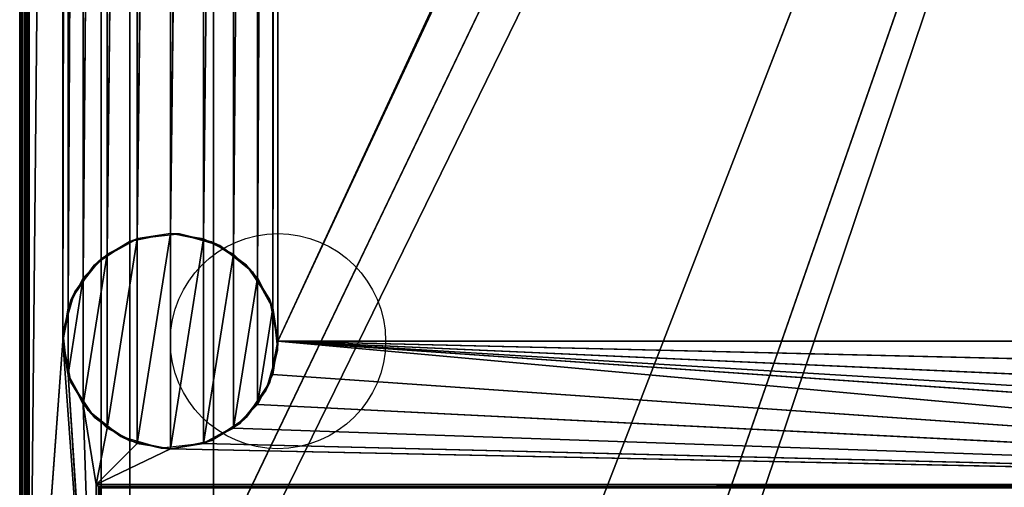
# Model space of a CAD drawing. Header units: millimetres. Extents: x -10 to 414, y -827 to 10.
# Tile 8 of 25: x 0 to 206, y -716 to -618. Entities that reach past the tile are written whole.
import ezdxf

# ---------------------------------------------------------------- set-up
doc = ezdxf.new("R2010")
doc.units = ezdxf.units.MM
doc.header["$MEASUREMENT"] = 0
for name, color, linetype, lineweight in [('0 Misc', 7, 'Continuous', 35), ('10 Raster Images', 7, 'Continuous', 35), ('5 Hatches', 7, 'Continuous', 35)]:
    doc.layers.add(name, color=color, linetype=linetype, lineweight=lineweight)

msp = doc.modelspace()

# ---------------------------------------------------------------- linework, layer by layer
at = {"layer": '0 Misc', "color": 160, "linetype": 'Continuous', "lineweight": 25}
for p, q in [((0, -1, 718.92), (0, -799, 718.92)), ((0, -799, 698.92), (0, -1, 698.92)), ((1, -799, 719.92), (1, -1, 719.92)), ((1, -781, 12.92), (1, -2, 12.92)), ((1, -2, 697.92), (1, -781, 697.92)), ((2, -2, 11.92), (2, -781, 11.92)), ((17, -715, 34.42), (17, -17, 34.42)), ((17, -781, 697.92), (17, -17, 697.92)), ((17, -17, 697.92), (17, -715.71, 34.13)), ((17, -17, 697.92), (17, -715.45, 34.32)), ((17, -17, 697.92), (17, -715.16, 34.41)), ((17, -17, 697.92), (17, -715, 34.42)), ((17, -781, 697.92), (383, -17, 697.92)), ((54, -685, 11.92), (347.1, -52.05, 11.92)), ((2, -781, 11.92), (9, -59, 11.92)), ((9, -59, 11.92), (9, -685, 11.92)), ((23, -783, 92.92), (23, -59, 92.92)), ((23, -783, 69.92), (23, -59, 69.92)), ((23, -783, 69.92), (377, -59, 69.92)), ((40.5, -783, 450.92), (40.5, -59, 450.92)), ((40.5, -783, 427.92), (40.5, -59, 427.92)), ((52.9, -678.05, 11.92), (54, -59, 11.92)), ((54, -59, 11.92), (54, -685, 11.92)), ((54, -685, 11.92), (346, -59, 11.92)), ((112.5, -742, 69.92), (377, -59, 69.92)), ((139.5, -742, 69.92), (377, -59, 69.92)), ((139.5, -764, 69.92), (377, -59, 69.92)), ((9, -685, 11.92), (10.1, -65.95, 11.92)), ((10.1, -678.05, 11.92), (10.1, -65.95, 11.92)), ((49.7, -671.77, 11.92), (52.9, -65.95, 11.92)), ((52.9, -678.05, 11.92), (52.9, -65.95, 11.92)), ((10.1, -678.05, 11.92), (13.3, -72.23, 11.92)), ((13.3, -671.77, 11.92), (13.3, -72.23, 11.92)), ((44.73, -666.8, 11.92), (49.7, -72.23, 11.92)), ((49.7, -671.77, 11.92), (49.7, -72.23, 11.92)), ((13.3, -671.77, 11.92), (18.27, -77.2, 11.92)), ((18.27, -666.8, 11.92), (18.27, -77.2, 11.92)), ((38.45, -663.6, 11.92), (44.73, -77.2, 11.92)), ((44.73, -666.8, 11.92), (44.73, -77.2, 11.92)), ((18.27, -666.8, 11.92), (24.55, -80.4, 11.92)), ((24.55, -663.6, 11.92), (24.55, -80.4, 11.92)), ((24.55, -663.6, 11.92), (31.5, -81.5, 11.92)), ((31.5, -662.5, 11.92), (38.45, -80.4, 11.92)), ((31.5, -662.5, 11.92), (31.5, -81.5, 11.92)), ((38.45, -663.6, 11.92), (38.45, -80.4, 11.92)), ((24.55, -706.4, -0.08), (31.5, -662.5, -0.08)), ((31.5, -707.5, -0.08), (31.5, -662.5, -0.08)), ((18.27, -703.2, -0.08), (24.55, -663.6, -0.08)), ((24.55, -706.4, -0.08), (24.55, -663.6, -0.08)), ((31.5, -707.5, -0.08), (38.45, -663.6, -0.08)), ((38.45, -706.4, -0.08), (38.45, -663.6, -0.08)), ((13.3, -698.23, -0.08), (18.27, -666.8, -0.08)), ((18.27, -703.2, -0.08), (18.27, -666.8, -0.08)), ((38.45, -706.4, -0.08), (44.73, -666.8, -0.08)), ((44.73, -703.2, -0.08), (44.73, -666.8, -0.08)), ((10.1, -691.95, -0.08), (13.3, -671.77, -0.08)), ((13.3, -698.23, -0.08), (13.3, -671.77, -0.08)), ((44.73, -703.2, -0.08), (49.7, -671.77, -0.08)), ((49.7, -698.23, -0.08), (49.7, -671.77, -0.08)), ((10.1, -691.95, -0.08), (10.1, -678.05, -0.08)), ((49.7, -698.23, -0.08), (52.9, -678.05, -0.08)), ((52.9, -691.95, -0.08), (52.9, -678.05, -0.08)), ((9, -685, 11.92), (2, -781, 11.92)), ((16, -781, 11.92), (9, -685, 11.92)), ((384, -715, 11.92), (54, -685, 11.92)), ((361.55, -706.4, 11.92), (54, -685, 11.92)), ((355.27, -703.2, 11.92), (54, -685, 11.92)), ((350.3, -698.23, 11.92), (54, -685, 11.92)), ((347.1, -691.95, 11.92), (54, -685, 11.92)), ((346, -685, 11.92), (54, -685, 11.92)), ((16, -781, 11.92), (10.1, -691.95, 11.92)), ((384, -715, 11.92), (52.9, -691.95, 11.92)), ((13.3, -698.23, 11.92), (16, -715, 11.92)), ((16, -781, 11.92), (13.3, -698.23, 11.92)), ((384, -715, 11.92), (49.7, -698.23, 11.92)), ((16, -715, 11.92), (18.27, -703.2, 11.92)), ((384, -715, 11.92), (44.73, -703.2, 11.92)), ((16, -715, 11.92), (24.55, -706.4, 11.92)), ((16, -715, 11.92), (31.5, -707.5, 11.92)), ((384, -715, 11.92), (31.5, -707.5, 11.92)), ((384, -715, 11.92), (38.45, -706.4, 11.92)), ((16, -715, 11.92), (384, -715, 11.92)), ((16, -781, 11.92), (16, -715, 11.92)), ((383, -715, 34.42), (17, -715, 34.42))]:
    msp.add_line(p, q, dxfattribs=at).dxf.unprotected_set("ltscale", 0)
for centre in [(54, -685, -0.08), (54, -685, 11.92)]:
    msp.add_circle(centre, 22.5, dxfattribs=at).dxf.unprotected_set("ltscale", 0)
at = {"layer": '0 Misc', "color": 160, "linetype": 'Continuous', "lineweight": 25, "extrusion": (-0.654654, -0.755929, 0)}
msp.add_arc((480.17, 12.92, 530.01), 1.41, 270, 0, dxfattribs=at).dxf.unprotected_set("ltscale", 0)
at = {"layer": '0 Misc', "color": 160, "linetype": 'Continuous', "lineweight": 25, "extrusion": (1, 0, 0)}
msp.add_arc((-715, 33.42, 17), 1, 90, 180, dxfattribs=at).dxf.unprotected_set("ltscale", 0)
at = {"layer": '0 Misc', "color": 7, "lineweight": 25}
for points, invisible_edges in [([(0, -1, 718.92), (0, -799, 698.92), (0, -799, 718.92)], 1), ([(0, -1, 718.92), (0, -1, 698.92), (0, -799, 698.92)], 12), ([(0.08, -799, 698.54), (0, -1, 698.92), (0.08, -1, 698.54)], 1), ([(0.08, -799, 698.54), (0, -799, 698.92), (0, -1, 698.92)], 12), ([(0, -1, 718.92), (0.08, -799, 719.31), (0.08, -1, 719.31)], 1), ([(0, -1, 718.92), (0, -799, 718.92), (0.08, -799, 719.31)], 12), ([(0.29, -799, 698.22), (0.08, -1, 698.54), (0.29, -1, 698.22)], 1), ([(0.29, -799, 698.22), (0.08, -799, 698.54), (0.08, -1, 698.54)], 12), ([(0.29, -799, 719.63), (0.08, -1, 719.31), (0.08, -799, 719.31)], 1), ([(0.29, -799, 719.63), (0.29, -1, 719.63), (0.08, -1, 719.31)], 12), ([(0.62, -799, 698), (0.29, -1, 698.22), (0.62, -1, 698)], 1), ([(0.62, -799, 698), (0.29, -799, 698.22), (0.29, -1, 698.22)], 12), ([(0.62, -799, 719.85), (0.29, -1, 719.63), (0.29, -799, 719.63)], 1), ([(0.62, -799, 719.85), (0.62, -1, 719.85), (0.29, -1, 719.63)], 12), ([(1, -799, 697.92), (0.62, -1, 698), (1, -781, 697.92)], 1), ([(1, -799, 697.92), (0.62, -799, 698), (0.62, -1, 698)], 12), ([(0.62, -1, 698), (1, -2, 697.92), (1, -781, 697.92)], 12), ([(1, -799, 719.92), (0.62, -1, 719.85), (0.62, -799, 719.85)], 1), ([(1, -799, 719.92), (1, -1, 719.92), (0.62, -1, 719.85)], 12), ([(1, -781, 12.92), (1.08, -2, 12.54), (1.08, -781, 12.54)], 1), ([(1, -781, 12.92), (1, -2, 12.92), (1.08, -2, 12.54)], 12), ([(1.29, -2, 12.22), (1.08, -781, 12.54), (1.08, -2, 12.54)], 1), ([(1.29, -2, 12.22), (1.29, -781, 12.22), (1.08, -781, 12.54)], 12), ([(1.62, -2, 12), (1.29, -781, 12.22), (1.29, -2, 12.22)], 1), ([(1.62, -2, 12), (1.62, -781, 12), (1.29, -781, 12.22)], 12), ([(2, -2, 11.92), (1.62, -781, 12), (1.62, -2, 12)], 1), ([(2, -2, 11.92), (2, -781, 11.92), (1.62, -781, 12)], 12), ([(383, -715, 34.42), (17, -17, 34.42), (17, -715, 34.42)], 1), ([(383, -715, 34.42), (383, -17, 34.42), (17, -17, 34.42)], 12), ([(23, -783, 92.92), (23, -59, 69.92), (23, -783, 69.92)], 1), ([(23, -783, 92.92), (23, -59, 92.92), (23, -59, 69.92)], 12), ([(359.5, -783, 450.92), (40.5, -59, 450.92), (40.5, -783, 450.92)], 1), ([(359.5, -783, 450.92), (359.5, -59, 450.92), (40.5, -59, 450.92)], 12), ([(40.5, -783, 427.92), (359.5, -59, 427.92), (359.5, -783, 427.92)], 1), ([(40.5, -783, 427.92), (40.5, -59, 427.92), (359.5, -59, 427.92)], 12), ([(40.5, -783, 450.92), (40.5, -59, 427.92), (40.5, -783, 427.92)], 1), ([(40.5, -783, 450.92), (40.5, -59, 450.92), (40.5, -59, 427.92)], 12), ([(16, -715, 11.92), (383.62, -715.38, 12), (16.38, -715.38, 12)], 1), ([(16, -715, 11.92), (384, -715, 11.92), (383.62, -715.38, 12)], 1), ([(16, -781, 11.92), (16, -715, 11.92), (16.38, -715.38, 12)], 1), ([(16, -781, 11.92), (16.38, -715.38, 12), (16.38, -781, 12)], 1), ([(383.29, -715.71, 12.22), (16.38, -715.38, 12), (383.62, -715.38, 12)], 2), ([(383.29, -715.71, 12.22), (16.71, -715.71, 12.22), (16.38, -715.38, 12)], 12), ([(16.71, -715.71, 12.22), (16.38, -781, 12), (16.38, -715.38, 12)], 2), ([(383, -715, 34.42), (17, -715.38, 34.35), (383, -715.38, 34.35)], 1), ([(383, -715, 34.42), (17, -715, 34.42), (17, -715.38, 34.35)], 12), ([(17, -715.71, 34.13), (383, -715.38, 34.35), (17, -715.38, 34.35)], 1), ([(17, -715.71, 34.13), (383, -715.71, 34.13), (383, -715.38, 34.35)], 12)]:
    msp.add_3dface(points, dxfattribs=dict(at, invisible_edges=invisible_edges))
for points in [[(2, -2, 11.92), (9, -59, 11.92), (2, -781, 11.92)], [(17, -781, 697.92), (17, -715.71, 34.13), (17, -17, 697.92)], [(17, -17, 697.92), (17, -715.71, 34.13), (17, -715.45, 34.32)], [(17, -17, 697.92), (17, -715.45, 34.32), (17, -715.16, 34.41)], [(17, -17, 697.92), (17, -715.16, 34.41), (17, -715, 34.42)], [(17, -17, 697.92), (17, -715, 34.42), (17, -17, 34.42)], [(383, -17, 697.92), (17, -781, 697.92), (17, -17, 697.92)], [(17, -781, 697.92), (383, -17, 697.92), (383, -781, 697.92)], [(54, -59, 11.92), (347.1, -52.05, 11.92), (54, -685, 11.92)], [(54, -685, 11.92), (347.1, -52.05, 11.92), (346, -59, 11.92)], [(9, -685, 11.92), (2, -781, 11.92), (9, -59, 11.92)], [(10.1, -65.95, 11.92), (9, -685, 11.92), (9, -59, 11.92)], [(23, -783, 92.92), (360.3, -782.9, 92.92), (23, -59, 92.92)], [(23, -59, 92.92), (360.3, -782.9, 92.92), (360.3, -59.1, 92.92)], [(377, -59, 69.92), (23, -783, 69.92), (23, -59, 69.92)], [(23, -783, 69.92), (377, -59, 69.92), (112.5, -742, 69.92)], [(52.9, -678.05, 11.92), (52.9, -65.95, 11.92), (54, -59, 11.92)], [(52.9, -678.05, 11.92), (54, -59, 11.92), (54, -685, 11.92)], [(346, -685, 11.92), (54, -685, 11.92), (346, -59, 11.92)], [(112.5, -742, 69.92), (377, -59, 69.92), (139.5, -742, 69.92)], [(139.5, -742, 69.92), (377, -59, 69.92), (139.5, -764, 69.92)], [(139.5, -764, 69.92), (377, -59, 69.92), (260.5, -742, 69.92)], [(9, -685, 11.92), (10.1, -65.95, 11.92), (10.1, -678.05, 11.92)], [(10.1, -678.05, 11.92), (10.1, -65.95, 11.92), (13.3, -72.23, 11.92)], [(49.7, -671.77, 11.92), (49.7, -72.23, 11.92), (52.9, -65.95, 11.92)], [(49.7, -671.77, 11.92), (52.9, -65.95, 11.92), (52.9, -678.05, 11.92)], [(10.1, -678.05, 11.92), (13.3, -72.23, 11.92), (13.3, -671.77, 11.92)], [(13.3, -671.77, 11.92), (13.3, -72.23, 11.92), (18.27, -77.2, 11.92)], [(44.73, -666.8, 11.92), (44.73, -77.2, 11.92), (49.7, -72.23, 11.92)], [(44.73, -666.8, 11.92), (49.7, -72.23, 11.92), (49.7, -671.77, 11.92)], [(13.3, -671.77, 11.92), (18.27, -77.2, 11.92), (18.27, -666.8, 11.92)], [(18.27, -666.8, 11.92), (18.27, -77.2, 11.92), (24.55, -80.4, 11.92)], [(38.45, -663.6, 11.92), (38.45, -80.4, 11.92), (44.73, -77.2, 11.92)], [(38.45, -663.6, 11.92), (44.73, -77.2, 11.92), (44.73, -666.8, 11.92)], [(18.27, -666.8, 11.92), (24.55, -80.4, 11.92), (24.55, -663.6, 11.92)], [(24.55, -663.6, 11.92), (24.55, -80.4, 11.92), (31.5, -81.5, 11.92)], [(24.55, -663.6, 11.92), (31.5, -81.5, 11.92), (31.5, -662.5, 11.92)], [(31.5, -662.5, 11.92), (31.5, -81.5, 11.92), (38.45, -80.4, 11.92)], [(31.5, -662.5, 11.92), (38.45, -80.4, 11.92), (38.45, -663.6, 11.92)], [(24.55, -706.4, -0.08), (24.55, -663.6, -0.08), (31.5, -662.5, -0.08)], [(24.55, -706.4, -0.08), (31.5, -662.5, -0.08), (31.5, -707.5, -0.08)], [(31.5, -707.5, -0.08), (31.5, -662.5, -0.08), (38.45, -663.6, -0.08)], [(18.27, -703.2, -0.08), (18.27, -666.8, -0.08), (24.55, -663.6, -0.08)], [(18.27, -703.2, -0.08), (24.55, -663.6, -0.08), (24.55, -706.4, -0.08)], [(31.5, -707.5, -0.08), (38.45, -663.6, -0.08), (38.45, -706.4, -0.08)], [(38.45, -706.4, -0.08), (38.45, -663.6, -0.08), (44.73, -666.8, -0.08)], [(13.3, -698.23, -0.08), (13.3, -671.77, -0.08), (18.27, -666.8, -0.08)], [(13.3, -698.23, -0.08), (18.27, -666.8, -0.08), (18.27, -703.2, -0.08)], [(38.45, -706.4, -0.08), (44.73, -666.8, -0.08), (44.73, -703.2, -0.08)], [(44.73, -703.2, -0.08), (44.73, -666.8, -0.08), (49.7, -671.77, -0.08)], [(10.1, -691.95, -0.08), (10.1, -678.05, -0.08), (13.3, -671.77, -0.08)], [(10.1, -691.95, -0.08), (13.3, -671.77, -0.08), (13.3, -698.23, -0.08)], [(44.73, -703.2, -0.08), (49.7, -671.77, -0.08), (49.7, -698.23, -0.08)], [(49.7, -698.23, -0.08), (49.7, -671.77, -0.08), (52.9, -678.05, -0.08)], [(10.1, -678.05, -0.08), (10.1, -691.95, -0.08), (9, -685, -0.08)], [(49.7, -698.23, -0.08), (52.9, -678.05, -0.08), (52.9, -691.95, -0.08)], [(52.9, -691.95, -0.08), (52.9, -678.05, -0.08), (54, -685, -0.08)], [(2, -781, 11.92), (9, -685, 11.92), (16, -781, 11.92)], [(16, -781, 11.92), (9, -685, 11.92), (10.1, -691.95, 11.92)], [(384, -715, 11.92), (52.9, -691.95, 11.92), (54, -685, 11.92)], [(384, -715, 11.92), (54, -685, 11.92), (361.55, -706.4, 11.92)], [(361.55, -706.4, 11.92), (54, -685, 11.92), (355.27, -703.2, 11.92)], [(355.27, -703.2, 11.92), (54, -685, 11.92), (350.3, -698.23, 11.92)], [(350.3, -698.23, 11.92), (54, -685, 11.92), (347.1, -691.95, 11.92)], [(347.1, -691.95, 11.92), (54, -685, 11.92), (346, -685, 11.92)], [(16, -781, 11.92), (10.1, -691.95, 11.92), (13.3, -698.23, 11.92)], [(384, -715, 11.92), (49.7, -698.23, 11.92), (52.9, -691.95, 11.92)], [(18.27, -703.2, 11.92), (16, -715, 11.92), (13.3, -698.23, 11.92)], [(16, -781, 11.92), (13.3, -698.23, 11.92), (16, -715, 11.92)], [(384, -715, 11.92), (44.73, -703.2, 11.92), (49.7, -698.23, 11.92)], [(16, -715, 11.92), (18.27, -703.2, 11.92), (24.55, -706.4, 11.92)], [(384, -715, 11.92), (38.45, -706.4, 11.92), (44.73, -703.2, 11.92)], [(16, -715, 11.92), (24.55, -706.4, 11.92), (31.5, -707.5, 11.92)], [(16, -715, 11.92), (31.5, -707.5, 11.92), (384, -715, 11.92)], [(384, -715, 11.92), (31.5, -707.5, 11.92), (38.45, -706.4, 11.92)]]:
    msp.add_3dface(points, dxfattribs=at)
at = {"layer": '0 Misc', "color": 158, "lineweight": 25}
for points in [[(22.89, -664.21, -0.08), (24.69, -663.56, 11.92), (31.5, -662.5, -0.08)], [(31.5, -662.5, -0.08), (24.69, -663.56, 11.92), (33.41, -662.58, 11.92)], [(40.11, -664.21, -0.08), (31.5, -662.5, -0.08), (33.41, -662.58, 11.92)], [(41.85, -665.02, 11.92), (40.11, -664.21, -0.08), (33.41, -662.58, 11.92)], [(17, -667.8, 11.92), (22.89, -664.21, -0.08), (15.59, -669.09, -0.08)], [(17, -667.8, 11.92), (24.69, -663.56, 11.92), (22.89, -664.21, -0.08)], [(41.85, -665.02, 11.92), (47.41, -669.09, -0.08), (40.11, -664.21, -0.08)], [(48.7, -670.5, 11.92), (47.41, -669.09, -0.08), (41.85, -665.02, 11.92)], [(17, -667.8, 11.92), (15.59, -669.09, -0.08), (11.52, -674.65, 11.92)], [(11.52, -674.65, 11.92), (15.59, -669.09, -0.08), (10.71, -676.39, -0.08)], [(48.7, -670.5, 11.92), (52.29, -676.39, -0.08), (47.41, -669.09, -0.08)], [(52.94, -678.19, 11.92), (52.29, -676.39, -0.08), (48.7, -670.5, 11.92)], [(11.52, -674.65, 11.92), (10.71, -676.39, -0.08), (9.08, -683.09, 11.92)], [(9.08, -683.09, 11.92), (10.71, -676.39, -0.08), (9, -685, -0.08)], [(52.94, -678.19, 11.92), (54, -685, -0.08), (52.29, -676.39, -0.08)], [(53.92, -686.91, 11.92), (54, -685, -0.08), (52.94, -678.19, 11.92)], [(9.08, -683.09, 11.92), (9, -685, -0.08), (10.06, -691.81, 11.92)], [(10.06, -691.81, 11.92), (9, -685, -0.08), (10.71, -693.61, -0.08)], [(53.92, -686.91, 11.92), (52.29, -693.61, -0.08), (54, -685, -0.08)], [(51.48, -695.35, 11.92), (52.29, -693.61, -0.08), (53.92, -686.91, 11.92)], [(10.06, -691.81, 11.92), (10.71, -693.61, -0.08), (14.3, -699.5, 11.92)], [(14.3, -699.5, 11.92), (10.71, -693.61, -0.08), (15.59, -700.91, -0.08)], [(51.48, -695.35, 11.92), (47.41, -700.91, -0.08), (52.29, -693.61, -0.08)], [(46, -702.2, 11.92), (47.41, -700.91, -0.08), (51.48, -695.35, 11.92)], [(14.3, -699.5, 11.92), (15.59, -700.91, -0.08), (21.15, -704.98, 11.92)], [(21.15, -704.98, 11.92), (15.59, -700.91, -0.08), (22.89, -705.79, -0.08)], [(46, -702.2, 11.92), (40.11, -705.79, -0.08), (47.41, -700.91, -0.08)], [(38.31, -706.44, 11.92), (40.11, -705.79, -0.08), (46, -702.2, 11.92)], [(21.15, -704.98, 11.92), (22.89, -705.79, -0.08), (29.59, -707.42, 11.92)], [(29.59, -707.42, 11.92), (22.89, -705.79, -0.08), (31.5, -707.5, -0.08)], [(38.31, -706.44, 11.92), (31.5, -707.5, -0.08), (40.11, -705.79, -0.08)], [(29.59, -707.42, 11.92), (31.5, -707.5, -0.08), (38.31, -706.44, 11.92)]]:
    msp.add_3dface(points, dxfattribs=at)
at = {"layer": '10 Raster Images', "color": 160, "linetype": 'Continuous', "lineweight": 25}
for p, q in [((2, -2, 11.92), (2, -781, 11.92)), ((17, -781, 697.92), (17, -17, 697.92)), ((17, -17, 34.42), (17, -715, 34.42)), ((17, -17, 697.92), (17, -781, 697.92)), ((23, -783, 92.92), (23, -59, 92.92)), ((23, -59, 69.92), (23, -783, 69.92)), ((31.5, -662.5, -0.08), (24.55, -663.6, -0.08)), ((24.55, -663.6, 11.92), (31.5, -662.5, 11.92)), ((38.45, -663.6, -0.08), (31.5, -662.5, -0.08)), ((31.5, -662.5, 11.92), (38.45, -663.6, 11.92)), ((24.55, -663.6, -0.08), (18.27, -666.8, -0.08)), ((18.27, -666.8, 11.92), (24.55, -663.6, 11.92)), ((44.73, -666.8, -0.08), (38.45, -663.6, -0.08)), ((38.45, -663.6, 11.92), (44.73, -666.8, 11.92)), ((18.27, -666.8, -0.08), (13.3, -671.77, -0.08)), ((13.3, -671.77, 11.92), (18.27, -666.8, 11.92)), ((49.7, -671.77, -0.08), (44.73, -666.8, -0.08)), ((44.73, -666.8, 11.92), (49.7, -671.77, 11.92)), ((13.3, -671.77, -0.08), (10.1, -678.05, -0.08)), ((10.1, -678.05, 11.92), (13.3, -671.77, 11.92)), ((52.9, -678.05, -0.08), (49.7, -671.77, -0.08)), ((49.7, -671.77, 11.92), (52.9, -678.05, 11.92)), ((10.1, -678.05, -0.08), (9, -685, -0.08)), ((9, -685, 11.92), (10.1, -678.05, 11.92)), ((54, -685, -0.08), (52.9, -678.05, -0.08)), ((52.9, -678.05, 11.92), (54, -685, 11.92)), ((9, -685, -0.08), (10.1, -691.95, -0.08)), ((10.1, -691.95, 11.92), (9, -685, 11.92)), ((52.9, -691.95, -0.08), (54, -685, -0.08)), ((54, -685, 11.92), (52.9, -691.95, 11.92)), ((10.1, -691.95, -0.08), (13.3, -698.23, -0.08)), ((13.3, -698.23, 11.92), (10.1, -691.95, 11.92)), ((49.7, -698.23, -0.08), (52.9, -691.95, -0.08)), ((52.9, -691.95, 11.92), (49.7, -698.23, 11.92)), ((13.3, -698.23, -0.08), (18.27, -703.2, -0.08)), ((18.27, -703.2, 11.92), (13.3, -698.23, 11.92)), ((44.73, -703.2, -0.08), (49.7, -698.23, -0.08)), ((49.7, -698.23, 11.92), (44.73, -703.2, 11.92)), ((18.27, -703.2, -0.08), (24.55, -706.4, -0.08)), ((24.55, -706.4, 11.92), (18.27, -703.2, 11.92)), ((38.45, -706.4, -0.08), (44.73, -703.2, -0.08)), ((44.73, -703.2, 11.92), (38.45, -706.4, 11.92)), ((24.55, -706.4, -0.08), (31.5, -707.5, -0.08)), ((31.5, -707.5, 11.92), (24.55, -706.4, 11.92)), ((31.5, -707.5, -0.08), (38.45, -706.4, -0.08)), ((38.45, -706.4, 11.92), (31.5, -707.5, 11.92)), ((16, -715, 11.92), (384, -715, 11.92)), ((16, -781, 11.92), (16, -715, 11.92)), ((17, -715, 34.42), (17, -715.16, 34.41)), ((17, -715.16, 34.41), (17, -715.45, 34.32)), ((17, -715.45, 34.32), (17, -715.71, 34.13))]:
    msp.add_line(p, q, dxfattribs=at).dxf.unprotected_set("ltscale", 0)
at = {"layer": '5 Hatches', "color": 7, "lineweight": 25}
for points, invisible_edges in [([(399, -799, 719.92), (1, -1, 719.92), (1, -799, 719.92)], 1), ([(399, -799, 719.92), (399, -1, 719.92), (1, -1, 719.92)], 12), ([(1, -781, 697.92), (1, -2, 12.92), (1, -781, 12.92)], 1), ([(1, -781, 697.92), (1, -2, 697.92), (1, -2, 12.92)], 12)]:
    msp.add_3dface(points, dxfattribs=dict(at, invisible_edges=invisible_edges))

doc.saveas('drawing.dxf')
